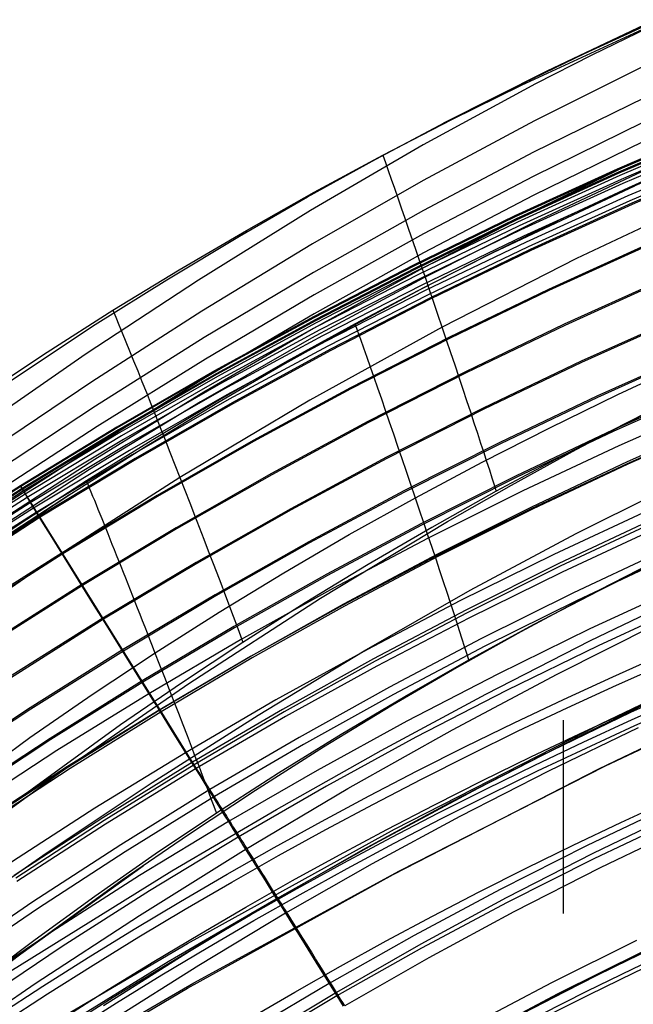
# Model space of a CAD drawing. Extents: x 112 to 670, y -274 to 273.
# Tile 35 of 84: x 251 to 286, y 195 to 252. Entities that reach past the tile are written whole.
import ezdxf

# ---------------------------------------------------------------- set-up
doc = ezdxf.new("R2010")
doc.units = 0
doc.layers.add('PREDEFINITO', color=7, linetype='CONTINUOUS')

msp = doc.modelspace()

# ---------------------------------------------------------------- linework, layer by layer
at = {"layer": 'PREDEFINITO'}
for p, q in [((279.62, 247.969, 404.431), (287.69, 251.704, 404.427)), ((286.975, 251.557, 403.732), (281.066, 248.77, 404.068)), ((283.207, 249.766, 404.438), (287.256, 251.626, 404.436)), ((286.862, 251.239, 387.725), (283.641, 249.67, 387.903)), ((279.197, 247.831, 404.435), (283.207, 249.766, 404.438)), ((283.641, 249.67, 387.903), (280.422, 248.029, 388.089)), ((281.066, 248.77, 404.068), (275.152, 245.784, 404.427)), ((286.727, 249.102, 371.841), (280.354, 245.931, 372.2)), ((280.422, 248.029, 388.089), (273.99, 244.545, 388.484)), ((275.225, 245.821, 404.427), (279.197, 247.831, 404.435)), ((275.635, 245.997, 404.426), (279.62, 247.969, 404.431)), ((286.635, 247.245, 355.992), (280.306, 244.124, 356.349)), ((271.684, 243.956, 404.415), (275.635, 245.997, 404.426)), ((280.354, 245.931, 372.2), (274.002, 242.523, 372.588)), ((271.288, 243.735, 404.414), (275.225, 245.821, 404.427)), ((286.592, 245.844, 340.063), (280.285, 242.751, 340.418)), ((290.985, 245.698, 266.025), (285.081, 243.164, 265.97)), ((290.997, 245.668, 264.844), (285.094, 243.134, 264.789)), ((291.004, 245.642, 269.721), (285.101, 243.11, 269.666)), ((291.056, 245.52, 260.965), (285.157, 242.987, 260.911)), ((291.061, 245.49, 270.9), (285.161, 242.961, 270.845)), ((291.077, 245.466, 259.78), (285.18, 242.935, 259.726)), ((291.124, 245.319, 271.401), (285.226, 242.794, 271.347)), ((291.205, 245.098, 271.737), (285.311, 242.579, 271.684)), ((291.295, 244.857, 271.879), (285.405, 242.345, 271.83)), ((273.99, 244.545, 388.484), (267.567, 240.801, 388.909)), ((286.593, 244.735, 324.109), (280.285, 241.653, 324.46)), ((291.434, 244.485, 272.044), (285.551, 241.981, 272)), ((267.383, 241.575, 404.396), (271.288, 243.735, 404.414)), ((267.771, 241.845, 404.398), (271.684, 243.956, 404.415)), ((280.306, 244.124, 356.349), (274.006, 240.792, 356.73)), ((286.661, 243.847, 308.167), (280.32, 240.787, 308.509)), ((291.571, 244.129, 272.179), (285.695, 241.631, 272.14)), ((289.769, 243.901, 278.157), (285.73, 242.104, 278.163)), ((291.681, 243.851, 272.256), (285.811, 241.358, 272.218)), ((291.769, 243.722, 226.954), (285.912, 241.216, 226.904)), ((291.795, 243.656, 225.772), (285.939, 241.151, 225.722)), ((285.081, 243.164, 265.97), (279.235, 240.488, 265.914)), ((285.094, 243.134, 264.789), (279.249, 240.458, 264.733)), ((285.101, 243.11, 269.666), (279.255, 240.436, 269.609)), ((286.801, 243.169, 292.14), (280.39, 240.161, 292.467)), ((280.285, 242.751, 340.418), (274.01, 239.457, 340.796)), ((285.157, 242.987, 260.911), (279.315, 240.314, 260.855)), ((285.161, 242.961, 270.845), (279.317, 240.291, 270.788)), ((285.18, 242.935, 259.726), (279.339, 240.262, 259.671)), ((285.226, 242.794, 271.347), (279.385, 240.129, 271.291)), ((285.311, 242.579, 271.684), (279.474, 239.92, 271.63)), ((274.002, 242.523, 372.588), (267.67, 238.892, 373.002)), ((286.068, 242.183, 278.163), (278.024, 238.392, 278.178)), ((285.405, 242.345, 271.83), (279.57, 239.691, 271.78)), ((285.551, 241.981, 272), (279.723, 239.337, 271.956)), ((285.73, 242.104, 278.163), (281.732, 240.235, 278.171)), ((263.507, 239.34, 404.372), (267.383, 241.575, 404.396)), ((263.895, 239.665, 404.374), (267.771, 241.845, 404.398)), ((280.285, 241.653, 324.46), (274.009, 238.372, 324.834)), ((285.695, 241.631, 272.14), (279.873, 238.994, 272.1)), ((290.581, 241.732, 409.724), (282.764, 238.056, 409.74)), ((285.811, 241.358, 272.218), (279.995, 238.725, 272.178)), ((285.912, 241.216, 226.904), (280.111, 238.569, 226.852)), ((285.939, 241.151, 225.722), (280.14, 238.505, 225.67)), ((267.567, 240.801, 388.909), (261.151, 236.815, 389.361)), ((274.006, 240.792, 356.73), (267.733, 237.259, 357.135)), ((279.235, 240.488, 265.914), (273.449, 237.673, 265.856)), ((279.249, 240.458, 264.733), (273.464, 237.644, 264.675)), ((279.255, 240.436, 269.609), (273.47, 237.623, 269.55)), ((279.315, 240.314, 260.855), (273.534, 237.502, 260.798)), ((279.317, 240.291, 270.788), (273.534, 237.483, 270.73)), ((280.32, 240.787, 308.509), (274.008, 237.524, 308.872)), ((279.339, 240.262, 259.671), (273.559, 237.451, 259.613)), ((279.385, 240.129, 271.291), (273.604, 237.325, 271.233)), ((279.474, 239.92, 271.63), (273.696, 237.122, 271.574)), ((280.39, 240.161, 292.467), (273.997, 236.94, 292.816)), ((281.732, 240.235, 278.171), (277.772, 238.294, 278.179)), ((259.353, 236.843, 404.34), (263.507, 239.34, 404.372)), ((260.06, 237.414, 404.344), (263.895, 239.665, 404.374)), ((274.01, 239.457, 340.796), (267.766, 235.972, 341.196)), ((279.57, 239.691, 271.78), (273.796, 236.9, 271.727)), ((279.723, 239.337, 271.956), (273.954, 236.554, 271.909)), ((267.67, 238.892, 373.002), (261.358, 235.05, 373.441)), ((279.873, 238.994, 272.1), (274.111, 236.219, 272.058)), ((279.995, 238.725, 272.178), (274.239, 235.955, 272.137)), ((286.899, 238.895, 183.032), (281.152, 236.285, 182.986)), ((286.925, 238.833, 181.849), (281.179, 236.224, 181.803)), ((274.009, 238.372, 324.834), (267.764, 234.899, 325.23)), ((277.772, 238.294, 278.179), (273.849, 236.281, 278.186)), ((278.024, 238.392, 278.178), (274.052, 236.393, 278.185)), ((280.111, 238.569, 226.852), (274.37, 235.786, 226.799)), ((280.14, 238.505, 225.67), (274.4, 235.723, 225.617)), ((282.764, 238.056, 409.74), (275.075, 234.13, 409.782)), ((274.008, 237.524, 308.872), (267.723, 234.063, 309.255)), ((273.449, 237.673, 265.856), (267.728, 234.722, 265.796)), ((273.464, 237.644, 264.675), (267.743, 234.693, 264.615)), ((273.47, 237.623, 269.55), (267.749, 234.674, 269.489)), ((273.534, 237.483, 270.73), (267.815, 234.538, 270.669)), ((273.534, 237.502, 260.798), (267.817, 234.553, 260.738)), ((256.267, 235.095, 404.307), (260.06, 237.414, 404.344)), ((267.733, 237.259, 357.135), (261.486, 233.532, 357.562)), ((273.997, 236.94, 292.816), (267.624, 233.506, 293.187)), ((273.559, 237.451, 259.613), (267.843, 234.503, 259.554)), ((273.604, 237.325, 271.233), (267.887, 234.385, 271.173)), ((273.696, 237.122, 271.574), (267.981, 234.188, 271.516)), ((261.151, 236.815, 389.361), (254.746, 232.602, 389.839)), ((255.255, 234.275, 404.301), (259.353, 236.843, 404.34)), ((273.796, 236.9, 271.727), (268.084, 233.972, 271.673)), ((273.954, 236.554, 271.909), (268.248, 233.636, 271.862)), ((274.052, 236.393, 278.185), (270.116, 234.323, 278.189)), ((287.759, 236.874, 145.321), (282.059, 234.295, 145.279)), ((287.787, 236.809, 144.138), (282.088, 234.231, 144.096)), ((267.766, 235.972, 341.196), (261.552, 232.301, 341.617)), ((274.111, 236.219, 272.058), (268.411, 233.309, 272.015)), ((274.239, 235.955, 272.137), (268.545, 233.049, 272.095)), ((274.37, 235.786, 226.799), (268.692, 232.867, 226.744)), ((273.849, 236.281, 278.186), (269.959, 234.196, 278.192)), ((281.152, 236.285, 182.986), (275.463, 233.539, 182.937)), ((281.179, 236.224, 181.803), (275.492, 233.479, 181.755)), ((274.4, 235.723, 225.617), (268.724, 232.805, 225.562)), ((252.517, 232.707, 404.264), (256.267, 235.095, 404.307)), ((261.358, 235.05, 373.441), (255.065, 231.009, 373.903)), ((267.764, 234.899, 325.23), (261.548, 231.242, 325.647)), ((267.728, 234.722, 265.796), (262.075, 231.637, 265.734)), ((267.743, 234.693, 264.615), (262.091, 231.608, 264.554)), ((267.749, 234.674, 269.489), (262.096, 231.591, 269.427)), ((288.672, 234.728, 106.862), (283.021, 232.182, 106.824)), ((288.701, 234.66, 105.679), (283.052, 232.115, 105.642)), ((247.21, 228.938, 404.206), (255.255, 234.275, 404.301)), ((267.815, 234.538, 270.669), (262.164, 231.458, 270.607)), ((267.817, 234.553, 260.738), (262.168, 231.471, 260.677)), ((267.843, 234.503, 259.554), (262.195, 231.421, 259.493)), ((267.887, 234.385, 271.173), (262.238, 231.311, 271.112)), ((267.981, 234.188, 271.516), (262.335, 231.12, 271.457)), ((269.959, 234.196, 278.192), (266.1, 232.039, 278.197)), ((270.116, 234.323, 278.189), (266.218, 232.184, 278.192)), ((275.075, 234.13, 409.782), (267.519, 229.958, 409.855)), ((282.059, 234.295, 145.279), (276.416, 231.581, 145.235)), ((282.088, 234.231, 144.096), (276.447, 231.518, 144.053)), ((261.486, 233.532, 357.562), (255.264, 229.622, 358.01)), ((267.723, 234.063, 309.255), (261.464, 230.41, 309.66)), ((268.084, 233.972, 271.673), (262.44, 230.911, 271.618)), ((268.248, 233.636, 271.862), (262.609, 230.585, 271.813)), ((275.463, 233.539, 182.937), (269.837, 230.659, 182.888)), ((267.624, 233.506, 293.187), (261.27, 229.859, 293.582)), ((268.411, 233.309, 272.015), (262.778, 230.266, 271.97)), ((268.545, 233.049, 272.095), (262.918, 230.011, 272.051)), ((275.492, 233.479, 181.755), (269.868, 230.6, 181.705)), ((254.746, 232.602, 389.839), (248.349, 228.179, 390.342)), ((248.81, 230.251, 404.217), (252.517, 232.707, 404.264)), ((268.692, 232.867, 226.744), (263.082, 229.815, 226.687)), ((268.724, 232.805, 225.562), (263.116, 229.755, 225.506)), ((289.531, 232.71, 73.548), (283.927, 230.195, 73.514)), ((289.564, 232.633, 72.368), (283.962, 230.119, 72.335)), ((261.552, 232.301, 341.617), (255.365, 228.454, 342.059)), ((266.1, 232.039, 278.197), (262.271, 229.809, 278.199)), ((266.218, 232.184, 278.192), (262.359, 229.976, 278.192)), ((283.021, 232.182, 106.824), (277.428, 229.503, 106.786)), ((283.052, 232.115, 105.642), (277.46, 229.437, 105.603)), ((285.113, 230.279, 273.055), (289.032, 232.104, 273.069)), ((262.075, 231.637, 265.734), (256.494, 228.419, 265.671)), ((262.091, 231.608, 264.554), (256.511, 228.391, 264.491)), ((262.096, 231.591, 269.427), (256.515, 228.376, 269.363)), ((262.164, 231.458, 270.607), (256.585, 228.248, 270.543)), ((262.168, 231.471, 260.677), (256.591, 228.256, 260.615)), ((262.195, 231.421, 259.493), (256.62, 228.208, 259.431)), ((262.238, 231.311, 271.112), (256.661, 228.105, 271.049)), ((276.416, 231.581, 145.235), (270.835, 228.735, 145.19)), ((276.447, 231.518, 144.053), (270.867, 228.674, 144.008)), ((255.065, 231.009, 373.903), (248.789, 226.781, 374.386)), ((261.548, 231.242, 325.647), (255.36, 227.408, 326.084)), ((262.335, 231.12, 271.457), (256.759, 227.92, 271.396)), ((262.44, 230.911, 271.618), (256.867, 227.719, 271.562)), ((290.375, 230.727, 43.984), (284.817, 228.242, 43.953)), ((261.464, 230.41, 309.66), (255.23, 226.569, 310.087)), ((262.609, 230.585, 271.813), (257.04, 227.402, 271.763)), ((262.778, 230.266, 271.97), (257.216, 227.091, 271.925)), ((269.837, 230.659, 182.888), (264.278, 227.648, 182.837)), ((269.868, 230.6, 181.705), (264.31, 227.59, 181.654)), ((283.927, 230.195, 73.514), (278.38, 227.548, 73.479)), ((281.225, 228.385, 273.041), (285.113, 230.279, 273.055)), ((290.408, 230.649, 42.795), (284.851, 228.166, 42.765)), ((289.425, 230.509, 403.486), (285.637, 228.658, 403.497)), ((255.264, 229.622, 358.01), (249.065, 225.536, 358.477)), ((261.27, 229.859, 293.582), (254.937, 225.998, 294.002)), ((262.918, 230.011, 272.051), (257.361, 226.841, 272.007)), ((263.082, 229.815, 226.687), (257.544, 226.633, 226.63)), ((263.116, 229.755, 225.506), (257.578, 226.573, 225.448)), ((262.271, 229.809, 278.199), (258.063, 227.255, 278.198)), ((262.359, 229.976, 278.192), (258.541, 227.698, 278.189)), ((267.519, 229.958, 409.855), (260.099, 225.538, 409.958)), ((283.962, 230.119, 72.335), (278.416, 227.473, 72.3)), ((290.724, 229.809, 273.017), (285.176, 227.355, 272.983)), ((277.428, 229.503, 106.786), (271.895, 226.693, 106.746)), ((277.46, 229.437, 105.603), (271.929, 226.628, 105.563)), ((282.743, 227.137, 403.537), (286.479, 229.094, 403.494)), ((270.835, 228.735, 145.19), (265.32, 225.76, 145.144)), ((270.867, 228.674, 144.008), (265.354, 225.699, 143.962)), ((285.637, 228.658, 403.497), (281.884, 226.738, 403.525)), ((291.159, 228.888, 19.596), (285.644, 226.431, 19.569)), ((291.17, 228.762, 272.975), (285.646, 226.323, 272.941)), ((291.211, 228.766, 18.443), (285.699, 226.311, 18.416)), ((255.365, 228.454, 342.059), (249.205, 224.437, 342.52)), ((256.494, 228.419, 265.671), (250.99, 225.072, 265.607)), ((256.511, 228.391, 264.491), (251.007, 225.045, 264.427)), ((256.515, 228.376, 269.363), (251.01, 225.031, 269.298)), ((256.585, 228.248, 270.543), (251.081, 224.907, 270.479)), ((256.591, 228.256, 260.615), (251.091, 224.912, 260.551)), ((256.62, 228.208, 259.431), (251.12, 224.865, 259.367)), ((256.661, 228.105, 271.049), (251.159, 224.769, 270.985)), ((256.759, 227.92, 271.396), (251.259, 224.591, 271.334)), ((277.37, 226.42, 273.028), (281.225, 228.385, 273.041)), ((284.817, 228.242, 43.953), (279.314, 225.628, 43.922)), ((284.851, 228.166, 42.765), (279.351, 225.553, 42.734)), ((255.36, 227.408, 326.084), (249.199, 223.403, 326.541)), ((256.867, 227.719, 271.562), (251.37, 224.396, 271.504)), ((257.04, 227.402, 271.763), (251.547, 224.09, 271.712)), ((258.541, 227.698, 278.189), (254.764, 225.35, 278.182)), ((264.278, 227.648, 182.837), (258.789, 224.508, 182.785)), ((264.31, 227.59, 181.654), (258.822, 224.451, 181.603)), ((278.38, 227.548, 73.479), (272.892, 224.772, 73.444)), ((278.416, 227.473, 72.3), (272.93, 224.699, 72.264)), ((285.176, 227.355, 272.983), (279.682, 224.771, 272.948)), ((257.216, 227.091, 271.925), (251.727, 223.787, 271.879)), ((257.361, 226.841, 272.007), (251.878, 223.543, 271.962)), ((258.063, 227.255, 278.198), (253.913, 224.628, 278.191)), ((279.045, 225.111, 403.597), (282.743, 227.137, 403.537)), ((255.23, 226.569, 310.087), (249.021, 222.545, 310.535)), ((257.544, 226.633, 226.63), (252.08, 223.322, 226.57)), ((257.578, 226.573, 225.448), (252.116, 223.264, 225.389)), ((271.895, 226.693, 106.746), (266.427, 223.755, 106.704)), ((271.929, 226.628, 105.563), (266.462, 223.692, 105.522)), ((273.55, 224.384, 273.017), (277.37, 226.42, 273.028)), ((281.884, 226.738, 403.525), (278.167, 224.75, 403.571)), ((285.646, 226.323, 272.941), (280.176, 223.757, 272.907)), ((285.644, 226.431, 19.569), (280.183, 223.846, 19.541)), ((285.699, 226.311, 18.416), (280.241, 223.727, 18.388)), ((254.937, 225.998, 294.002), (248.624, 221.923, 294.447)), ((265.32, 225.76, 145.144), (259.874, 222.656, 145.097)), ((265.354, 225.699, 143.962), (259.909, 222.597, 143.915)), ((254.764, 225.35, 278.182), (251.03, 222.934, 278.174)), ((260.099, 225.538, 409.958), (252.82, 220.869, 410.079)), ((279.314, 225.628, 43.922), (273.871, 222.885, 43.89)), ((279.351, 225.553, 42.734), (273.909, 222.812, 42.701)), ((275.38, 223.018, 403.675), (279.045, 225.111, 403.597)), ((282.744, 222.348, 391.366), (288.799, 225.37, 390.923)), ((250.99, 225.072, 265.607), (245.484, 221.546, 265.541)), ((251.007, 225.045, 264.427), (245.503, 221.519, 264.36)), ((251.01, 225.031, 269.298), (245.505, 221.507, 269.231)), ((251.081, 224.907, 270.479), (245.577, 221.387, 270.412)), ((251.091, 224.912, 260.551), (245.589, 221.388, 260.485)), ((251.12, 224.865, 259.367), (245.62, 221.342, 259.302)), ((251.159, 224.769, 270.985), (245.656, 221.254, 270.919)), ((251.259, 224.591, 271.334), (245.758, 221.083, 271.27)), ((253.788, 224.549, 278.193), (249.113, 221.497, 278.56)), ((253.913, 224.628, 278.191), (249.819, 221.929, 278.183)), ((250.99, 225.072, 265.607), (250.98, 225.084, 267.448)), ((250.98, 225.084, 267.448), (250.989, 225.068, 268.371)), ((250.989, 225.068, 268.371), (251.01, 225.031, 269.298)), ((251.091, 224.912, 260.551), (250.99, 225.072, 265.607)), ((251.01, 225.031, 269.298), (251.02, 225.014, 269.596)), ((251.02, 225.014, 269.596), (251.034, 224.99, 269.893)), ((251.034, 224.99, 269.893), (251.043, 224.974, 270.041)), ((251.043, 224.974, 270.041), (251.054, 224.956, 270.188)), ((251.054, 224.956, 270.188), (251.066, 224.933, 270.334)), ((251.066, 224.933, 270.334), (251.081, 224.907, 270.479)), ((251.081, 224.907, 270.479), (251.089, 224.894, 270.543)), ((251.089, 224.894, 270.543), (251.097, 224.879, 270.607)), ((258.407, 213.146, 30.927), (251.091, 224.912, 260.551)), ((251.097, 224.879, 270.607), (251.105, 224.864, 270.671)), ((251.105, 224.864, 270.671), (251.115, 224.847, 270.735)), ((251.115, 224.847, 270.735), (251.125, 224.83, 270.798)), ((251.125, 224.83, 270.798), (251.135, 224.811, 270.861)), ((251.135, 224.811, 270.861), (251.146, 224.791, 270.923)), ((251.146, 224.791, 270.923), (251.159, 224.769, 270.985)), ((251.159, 224.769, 270.985), (251.169, 224.752, 271.034)), ((251.169, 224.752, 271.034), (251.179, 224.733, 271.081)), ((251.179, 224.733, 271.081), (251.191, 224.713, 271.128)), ((251.191, 224.713, 271.128), (251.196, 224.702, 271.151)), ((251.196, 224.702, 271.151), (251.203, 224.691, 271.173)), ((251.203, 224.691, 271.173), (251.209, 224.68, 271.195)), ((251.209, 224.68, 271.195), (251.215, 224.669, 271.217)), ((251.215, 224.669, 271.217), (251.222, 224.657, 271.238)), ((251.222, 224.657, 271.238), (251.229, 224.645, 271.259)), ((251.229, 224.645, 271.259), (251.236, 224.632, 271.278)), ((251.236, 224.632, 271.278), (251.244, 224.619, 271.298)), ((251.244, 224.619, 271.298), (251.247, 224.612, 271.307)), ((251.247, 224.612, 271.307), (251.251, 224.605, 271.316)), ((251.251, 224.605, 271.316), (251.255, 224.598, 271.325)), ((251.255, 224.598, 271.325), (251.259, 224.591, 271.334)), ((251.259, 224.591, 271.334), (251.265, 224.581, 271.347)), ((251.265, 224.581, 271.347), (251.271, 224.57, 271.359)), ((251.271, 224.57, 271.359), (251.278, 224.558, 271.371)), ((251.278, 224.558, 271.371), (251.284, 224.547, 271.383)), ((251.284, 224.547, 271.383), (251.291, 224.535, 271.394)), ((251.291, 224.535, 271.394), (251.298, 224.523, 271.405)), ((251.298, 224.523, 271.405), (251.305, 224.511, 271.416)), ((272.892, 224.772, 73.444), (267.468, 221.87, 73.407)), ((272.93, 224.699, 72.264), (267.508, 221.798, 72.228)), ((279.682, 224.771, 272.948), (274.245, 222.061, 272.913)), ((278.167, 224.75, 403.571), (274.488, 222.692, 403.639)), ((251.37, 224.396, 271.504), (245.87, 220.895, 271.444)), ((251.547, 224.09, 271.712), (246.051, 220.599, 271.659)), ((251.305, 224.511, 271.416), (251.312, 224.499, 271.426)), ((251.312, 224.499, 271.426), (251.326, 224.474, 271.447)), ((251.326, 224.474, 271.447), (251.34, 224.448, 271.466)), ((251.34, 224.448, 271.466), (251.37, 224.396, 271.504)), ((251.37, 224.396, 271.504), (251.456, 224.245, 271.609)), ((251.456, 224.245, 271.609), (251.547, 224.09, 271.712)), ((251.547, 224.09, 271.712), (251.59, 224.016, 271.758)), ((251.59, 224.016, 271.758), (251.634, 223.942, 271.802)), ((258.789, 224.508, 182.785), (253.373, 221.241, 182.732)), ((258.822, 224.451, 181.603), (253.408, 221.185, 181.55)), ((269.769, 222.275, 273.011), (273.55, 224.384, 273.017)), ((251.727, 223.787, 271.879), (246.237, 220.305, 271.831)), ((251.878, 223.543, 271.962), (246.394, 220.066, 271.915)), ((251.634, 223.942, 271.802), (251.657, 223.904, 271.823)), ((251.657, 223.904, 271.823), (251.68, 223.865, 271.843)), ((251.68, 223.865, 271.843), (251.703, 223.827, 271.861)), ((251.703, 223.827, 271.861), (251.727, 223.787, 271.879)), ((251.727, 223.787, 271.879), (251.746, 223.757, 271.891)), ((251.746, 223.757, 271.891), (251.764, 223.727, 271.903)), ((251.764, 223.727, 271.903), (251.802, 223.666, 271.924)), ((251.802, 223.666, 271.924), (251.878, 223.543, 271.962)), ((251.878, 223.543, 271.962), (252.279, 222.899, 272.139)), ((266.427, 223.755, 106.704), (261.027, 220.691, 106.662)), ((266.462, 223.692, 105.522), (261.063, 220.628, 105.48)), ((280.176, 223.757, 272.907), (274.762, 221.064, 272.871)), ((280.183, 223.846, 19.541), (274.781, 221.134, 19.513)), ((280.241, 223.727, 18.388), (274.842, 221.017, 18.36)), ((286.861, 223.656, 272.715), (281.453, 221.133, 272.682)), ((252.08, 223.322, 226.57), (246.615, 219.833, 226.51)), ((252.116, 223.264, 225.389), (246.653, 219.776, 225.328)), ((251.03, 222.934, 278.174), (247.342, 220.452, 278.164)), ((252.279, 222.899, 272.139), (252.68, 222.254, 272.293)), ((268.137, 218.641, 403.886), (275.38, 223.018, 403.675)), ((273.871, 222.885, 43.89), (268.49, 220.017, 43.857)), ((287.14, 223.151, -5.807), (281.756, 220.618, -5.834)), ((287.211, 222.994, -7.039), (281.831, 220.464, -7.065)), ((259.874, 222.656, 145.097), (254.501, 219.427, 145.049)), ((259.909, 222.597, 143.915), (254.537, 219.369, 143.867)), ((266.029, 220.094, 273.007), (269.769, 222.275, 273.011)), ((273.909, 222.812, 42.701), (268.53, 219.945, 42.668)), ((274.488, 222.692, 403.639), (270.848, 220.566, 403.728)), ((276.688, 219.098, 391.833), (282.744, 222.348, 391.366)), ((287.326, 222.637, 272.543), (281.941, 220.131, 272.511)), ((252.68, 222.254, 272.293), (253.081, 221.608, 272.426)), ((267.468, 221.87, 73.407), (262.111, 218.842, 73.369)), ((267.508, 221.798, 72.228), (262.152, 218.771, 72.19)), ((274.245, 222.061, 272.913), (268.87, 219.225, 272.876)), ((253.373, 221.241, 182.732), (247.957, 217.798, 182.677)), ((253.408, 221.185, 181.55), (247.993, 217.743, 181.495)), ((253.081, 221.608, 272.426), (253.482, 220.963, 272.538)), ((287.924, 221.453, -14.593), (282.582, 218.945, -14.612)), ((252.82, 220.869, 410.079), (245.691, 215.953, 410.205)), ((253.482, 220.963, 272.538), (253.884, 220.316, 272.631)), ((261.027, 220.691, 106.662), (255.698, 217.502, 106.619)), ((261.063, 220.628, 105.48), (255.736, 217.441, 105.437)), ((274.762, 221.064, 272.871), (269.41, 218.246, 272.834)), ((274.781, 221.134, 19.513), (269.441, 218.297, 19.484)), ((274.842, 221.017, 18.36), (269.505, 218.183, 18.331)), ((281.453, 221.133, 272.682), (276.1, 218.486, 272.648)), ((281.756, 220.618, -5.834), (276.429, 217.962, -5.861)), ((288.125, 221.019, -15.51), (282.794, 218.517, -15.527)), ((287.062, 220.636, 279.48), (283.307, 218.719, 279.454)), ((284.044, 219.08, 279.456), (287.816, 220.96, 279.48)), ((253.884, 220.316, 272.631), (254.286, 219.669, 272.707)), ((262.332, 217.842, 273.008), (266.029, 220.094, 273.007)), ((270.848, 220.566, 403.728), (267.25, 218.372, 403.838)), ((281.831, 220.464, -7.065), (276.507, 217.811, -7.092)), ((281.941, 220.131, 272.511), (276.611, 217.501, 272.478)), ((254.286, 219.669, 272.707), (254.688, 219.022, 272.766)), ((268.49, 220.017, 43.857), (263.175, 217.026, 43.823)), ((268.53, 219.945, 42.668), (263.217, 216.955, 42.635)), ((254.501, 219.427, 145.049), (249.126, 216.024, 144.999)), ((254.537, 219.369, 143.867), (249.163, 215.967, 143.818)), ((254.688, 219.022, 272.766), (255.091, 218.375, 272.811)), ((268.87, 219.225, 272.876), (263.56, 216.265, 272.838)), ((270.63, 215.632, 392.325), (276.688, 219.098, 391.833)), ((282.582, 218.945, -14.612), (277.297, 216.313, -14.632)), ((280.306, 217.131, 279.437), (284.044, 219.08, 279.456)), ((288.831, 219.336, 271.59), (283.523, 216.883, 271.562)), ((283.552, 216.219, 375.866), (289.532, 219.112, 375.438)), ((255.091, 218.375, 272.811), (255.897, 217.079, 272.861)), ((262.111, 218.842, 73.369), (256.824, 215.691, 73.331)), ((262.152, 218.771, 72.19), (256.868, 215.622, 72.152)), ((260.605, 213.766, 404.178), (268.137, 218.641, 403.886)), ((267.25, 218.372, 403.838), (263.694, 216.112, 403.967)), ((276.1, 218.486, 272.648), (270.807, 215.716, 272.614)), ((282.794, 218.517, -15.527), (277.519, 215.892, -15.544)), ((283.307, 218.719, 279.454), (279.586, 216.729, 279.432)), ((289.276, 218.362, 271.2), (283.99, 215.925, 271.172)), ((258.68, 215.52, 273.012), (262.332, 217.842, 273.008)), ((269.41, 218.246, 272.834), (264.122, 215.306, 272.797)), ((269.441, 218.297, 19.484), (264.167, 215.338, 19.454)), ((269.505, 218.183, 18.331), (264.233, 215.226, 18.301)), ((276.429, 217.962, -5.861), (271.162, 215.184, -5.888)), ((276.507, 217.811, -7.092), (271.244, 215.035, -7.12)), ((255.698, 217.502, 106.619), (250.367, 214.141, 106.575)), ((255.736, 217.441, 105.437), (250.407, 214.081, 105.393)), ((276.611, 217.501, 272.478), (271.341, 214.749, 272.445)), ((281.649, 214.309, 293.654), (287.633, 217.311, 293.238)), ((255.897, 217.079, 272.861), (256.703, 215.781, 272.869)), ((263.175, 217.026, 43.823), (257.93, 213.912, 43.788)), ((263.217, 216.955, 42.635), (257.973, 213.843, 42.6)), ((279.586, 216.729, 279.432), (275.897, 214.665, 279.417)), ((276.604, 215.115, 279.424), (280.306, 217.131, 279.437)), ((283.523, 216.883, 271.562), (278.268, 214.309, 271.533)), ((263.56, 216.265, 272.838), (258.317, 213.185, 272.8)), ((263.694, 216.112, 403.967), (260.18, 213.787, 404.112)), ((277.297, 216.313, -14.632), (272.071, 213.561, -14.652)), ((277.572, 213.158, 376.312), (283.552, 216.219, 375.866)), ((256.824, 215.691, 73.331), (251.535, 212.369, 73.291)), ((256.868, 215.622, 72.152), (251.58, 212.302, 72.113)), ((255.077, 213.129, 273.017), (258.68, 215.52, 273.012)), ((256.703, 215.781, 272.869), (258.317, 213.185, 272.8)), ((264.572, 211.963, 392.841), (270.63, 215.632, 392.325)), ((270.807, 215.716, 272.614), (265.577, 212.825, 272.578)), ((277.519, 215.892, -15.544), (272.304, 213.146, -15.563)), ((283.99, 215.925, 271.172), (278.758, 213.367, 271.144)), ((264.122, 215.306, 272.797), (258.902, 212.245, 272.759)), ((264.167, 215.338, 19.454), (258.961, 212.259, 19.423)), ((264.233, 215.226, 18.301), (259.029, 212.149, 18.271)), ((271.162, 215.184, -5.888), (265.959, 212.285, -5.916)), ((271.244, 215.035, -7.12), (266.044, 212.139, -7.148)), ((272.939, 213.032, 279.422), (276.604, 215.115, 279.424)), ((271.341, 214.749, 272.445), (266.133, 211.877, 272.41)), ((275.897, 214.665, 279.417), (272.237, 212.526, 279.413)), ((284.412, 209.06, 343.655), (296.183, 214.582, 342.829)), ((291.045, 214.486, 269.149), (285.849, 212.111, 269.125)), ((257.93, 213.912, 43.788), (252.682, 210.63, 43.752)), ((257.973, 213.843, 42.6), (252.727, 210.562, 42.564)), ((278.268, 214.309, 271.533), (273.072, 211.616, 271.503)), ((275.671, 211.127, 294.096), (281.649, 214.309, 293.654)), ((284.194, 211.486, 359.943), (290.113, 214.319, 359.519)), ((253.223, 208.669, 404.501), (260.605, 213.766, 404.178)), ((260.18, 213.787, 404.112), (256.709, 211.401, 404.269)), ((272.071, 213.561, -14.652), (266.908, 210.69, -14.673)), ((278.758, 213.367, 271.144), (273.583, 210.691, 271.115)), ((283.046, 210.823, 310.212), (288.964, 213.71, 309.801)), ((251.522, 210.675, 273.022), (255.077, 213.129, 273.017)), ((258.317, 213.185, 272.8), (253.07, 209.936, 272.76)), ((258.317, 213.185, 272.8), (258.902, 212.245, 272.759)), ((258.961, 212.259, 19.423), (258.407, 213.146, 30.927)), ((265.577, 212.825, 272.578), (260.413, 209.814, 272.542)), ((272.304, 213.146, -15.563), (267.152, 210.282, -15.581)), ((269.313, 210.88, 279.43), (272.939, 213.032, 279.422)), ((271.592, 209.937, 376.773), (277.572, 213.158, 376.312)), ((251.535, 212.369, 73.291), (246.326, 208.926, 73.251)), ((251.58, 212.302, 72.113), (246.372, 208.86, 72.072)), ((258.902, 212.245, 272.759), (253.676, 209.017, 272.719)), ((258.961, 212.259, 19.423), (253.751, 209.012, 19.391)), ((259.029, 212.149, 18.271), (253.822, 208.904, 18.24)), ((258.902, 212.245, 272.759), (259.659, 211.027, 272.68)), ((260.822, 209.267, -5.945), (258.961, 212.259, 19.423)), ((265.959, 212.285, -5.916), (260.822, 209.267, -5.945)), ((272.237, 212.526, 279.413), (268.298, 210.125, 279.425)), ((258.515, 208.103, 393.379), (264.572, 211.963, 392.841)), ((266.044, 212.139, -7.148), (260.911, 209.125, -7.177)), ((266.133, 211.877, 272.41), (260.99, 208.886, 272.375)), ((273.072, 211.616, 271.503), (267.936, 208.804, 271.473)), ((285.849, 212.111, 269.125), (280.705, 209.619, 269.1)), ((282, 211.664, -6.04), (282, 200.614, -6.04)), ((282, 211.664, -6.04), (282, 200.614, -6.04)), ((282, 211.664, -6.04), (282, 200.614, -6.04)), ((284.035, 208.889, 327.038), (289.918, 211.73, 326.622)), ((256.709, 211.401, 404.269), (249.892, 206.45, 404.599)), ((259.659, 211.027, 272.68), (260.036, 210.42, 272.62)), ((269.7, 207.767, 294.565), (275.671, 211.127, 294.096)), ((272.359, 205.435, 360.835), (284.194, 211.486, 359.943)), ((286.277, 211.233, 268.534), (281.154, 208.756, 268.511)), ((244.553, 205.587, 273.018), (251.522, 210.675, 273.022)), ((252.682, 210.63, 43.752), (247.512, 207.227, 43.716)), ((252.727, 210.562, 42.564), (247.558, 207.161, 42.528)), ((266.908, 210.69, -14.673), (261.812, 207.701, -14.694)), ((265.728, 208.663, 279.448), (269.313, 210.88, 279.43)), ((273.583, 210.691, 271.115), (268.468, 207.897, 271.086)), ((277.133, 207.792, 310.648), (283.046, 210.823, 310.212)), ((253.07, 209.936, 272.76), (247.9, 206.566, 272.72)), ((260.036, 210.42, 272.62), (260.413, 209.814, 272.542)), ((267.152, 210.282, -15.581), (262.066, 207.3, -15.6)), ((268.298, 210.125, 279.425), (264.415, 207.655, 279.453)), ((265.612, 206.566, 377.249), (271.592, 209.937, 376.773)), ((260.413, 209.814, 272.542), (255.243, 206.64, 272.504)), ((260.413, 209.814, 272.542), (260.702, 209.349, 272.466)), ((260.702, 209.349, 272.466), (260.99, 208.886, 272.375)), ((280.705, 209.619, 269.1), (275.617, 207.011, 269.075)), ((253.676, 209.017, 272.719), (248.527, 205.668, 272.679)), ((253.751, 209.012, 19.391), (248.618, 205.646, 19.359)), ((253.822, 208.904, 18.24), (248.692, 205.541, 18.208)), ((260.822, 209.267, -5.945), (255.682, 206.086, -5.975)), ((260.911, 209.125, -7.177), (255.774, 205.946, -7.207)), ((260.99, 208.886, 272.375), (255.842, 205.731, 272.339)), ((261.148, 208.748, -10.191), (260.822, 209.267, -5.945)), ((260.99, 208.886, 272.375), (261.228, 208.504, 272.29)), ((267.936, 208.804, 271.473), (262.864, 205.876, 271.442)), ((272.279, 202.844, 327.928), (284.035, 208.889, 327.038)), ((272.648, 203.069, 344.543), (284.412, 209.06, 343.655)), ((245.777, 203.216, 404.82), (253.223, 208.669, 404.501)), ((261.244, 208.596, -11.166), (261.148, 208.748, -10.191)), ((261.228, 208.504, 272.29), (261.464, 208.124, 272.195)), ((261.298, 208.511, -11.644), (261.244, 208.596, -11.166)), ((261.356, 208.42, -12.113), (261.298, 208.511, -11.644)), ((261.418, 208.322, -12.573), (261.356, 208.42, -12.113)), ((261.485, 208.216, -13.022), (261.418, 208.322, -12.573)), ((261.557, 208.102, -13.46), (261.485, 208.216, -13.022)), ((262.184, 206.379, 279.475), (265.728, 208.663, 279.448)), ((281.154, 208.756, 268.511), (276.086, 206.163, 268.486)), ((252.458, 204.066, 393.939), (258.515, 208.103, 393.379)), ((261.812, 207.701, -14.694), (256.711, 204.55, -14.716)), ((264.415, 207.655, 279.453), (260.583, 205.119, 279.49)), ((261.464, 208.124, 272.195), (261.7, 207.745, 272.091)), ((261.636, 207.979, -13.885), (261.557, 208.102, -13.46)), ((261.677, 207.913, -14.093), (261.636, 207.979, -13.885)), ((261.72, 207.845, -14.297), (261.677, 207.913, -14.093)), ((261.7, 207.745, 272.091), (261.935, 207.368, 271.978)), ((261.765, 207.774, -14.498), (261.72, 207.845, -14.297)), ((261.812, 207.701, -14.694), (261.765, 207.774, -14.498)), ((261.871, 207.607, -14.93), (261.812, 207.701, -14.694)), ((268.468, 207.897, 271.086), (263.417, 204.987, 271.056)), ((263.737, 204.229, 295.063), (269.7, 207.767, 294.565)), ((271.225, 204.622, 311.109), (277.133, 207.792, 310.648)), ((262.066, 207.3, -15.6), (256.975, 204.156, -15.619)), ((261.933, 207.509, -15.16), (261.871, 207.607, -14.93)), ((261.998, 207.407, -15.383), (261.933, 207.509, -15.16)), ((261.935, 207.368, 271.978), (262.169, 206.992, 271.857)), ((262.066, 207.3, -15.6), (261.998, 207.407, -15.383)), ((262.133, 207.195, -15.799), (262.066, 207.3, -15.6)), ((262.202, 207.085, -15.992), (262.133, 207.195, -15.799)), ((262.273, 206.972, -16.18), (262.202, 207.085, -15.992)), ((255.243, 206.64, 272.504), (250.148, 203.346, 272.466)), ((259.634, 203.053, 377.74), (265.612, 206.566, 377.249)), ((262.169, 206.992, 271.857), (262.402, 206.618, 271.726)), ((262.347, 206.855, -16.362), (262.273, 206.972, -16.18)), ((262.423, 206.734, -16.538), (262.347, 206.855, -16.362)), ((262.402, 206.618, 271.726), (262.633, 206.246, 271.588)), ((262.502, 206.609, -16.708), (262.423, 206.734, -16.538)), ((262.582, 206.481, -16.873), (262.502, 206.609, -16.708)), ((275.617, 207.011, 269.075), (270.587, 204.287, 269.05)), ((288.384, 206.911, 264.944), (283.362, 204.508, 264.924)), ((255.682, 206.086, -5.975), (250.617, 202.787, -6.005)), ((258.684, 204.029, 279.509), (262.184, 206.379, 279.475)), ((262.665, 206.349, -17.033), (262.582, 206.481, -16.873)), ((262.633, 206.246, 271.588), (262.864, 205.876, 271.442)), ((262.75, 206.214, -17.187), (262.665, 206.349, -17.033)), ((262.837, 206.075, -17.335), (262.75, 206.214, -17.187)), ((262.926, 205.933, -17.478), (262.837, 206.075, -17.335)), ((276.086, 206.163, 268.486), (271.076, 203.456, 268.462)), ((288.675, 206.465, -18.195), (283.682, 204.045, -18.186)), ((288.762, 206.137, 264.178), (283.757, 203.747, 264.158)), ((255.774, 205.946, -7.207), (250.712, 202.65, -7.237)), ((255.842, 205.731, 272.339), (250.768, 202.459, 272.302)), ((262.864, 205.876, 271.442), (257.785, 202.787, 271.409)), ((260.526, 198.913, 361.778), (272.359, 205.435, 360.835)), ((262.864, 205.876, 271.442), (263.141, 205.43, 271.254)), ((263.017, 205.789, -17.616), (262.926, 205.933, -17.478)), ((263.11, 205.641, -17.748), (263.017, 205.789, -17.616)), ((263.204, 205.49, -17.875), (263.11, 205.641, -17.748)), ((263.141, 205.43, 271.254), (263.417, 204.987, 271.056)), ((263.301, 205.336, -17.996), (263.204, 205.49, -17.875)), ((289.079, 205.632, -17.751), (284.105, 203.226, -17.741)), ((260.583, 205.119, 279.49), (256.799, 202.519, 279.528)), ((263.417, 204.987, 271.056), (258.359, 201.917, 271.025)), ((263.399, 205.179, -18.113), (263.301, 205.336, -17.996)), ((263.499, 205.02, -18.224), (263.399, 205.179, -18.113)), ((263.417, 204.987, 271.056), (263.7, 204.532, 270.839)), ((263.6, 204.858, -18.329), (263.499, 205.02, -18.224)), ((263.703, 204.693, -18.43), (263.6, 204.858, -18.329)), ((256.711, 204.55, -14.716), (251.685, 201.282, -14.739)), ((263.7, 204.532, 270.839), (263.982, 204.08, 270.612)), ((263.807, 204.526, -18.525), (263.703, 204.693, -18.43)), ((263.913, 204.357, -18.616), (263.807, 204.526, -18.525)), ((264.021, 204.185, -18.701), (263.913, 204.357, -18.616)), ((265.323, 201.316, 311.595), (271.225, 204.622, 311.109)), ((270.587, 204.287, 269.05), (265.619, 201.451, 269.023)), ((283.362, 204.508, 264.924), (278.392, 201.992, 264.903)), ((246.402, 199.865, 394.519), (252.458, 204.066, 393.939)), ((256.975, 204.156, -15.619), (251.959, 200.896, -15.639)), ((255.229, 201.615, 279.542), (258.684, 204.029, 279.509)), ((257.781, 200.515, 295.59), (263.737, 204.229, 295.063)), ((263.982, 204.08, 270.612), (264.261, 203.632, 270.373)), ((264.129, 204.012, -18.781), (264.021, 204.185, -18.701)), ((264.239, 203.836, -18.857), (264.129, 204.012, -18.781)), ((264.35, 203.658, -18.927), (264.239, 203.836, -18.857)), ((283.682, 204.045, -18.186), (278.743, 201.512, -18.177)), ((283.757, 203.747, 264.158), (278.805, 201.245, 264.138)), ((251.006, 198.325, 280.223), (257.988, 203.341, 279.508)), ((264.261, 203.632, 270.373), (264.537, 203.188, 270.124)), ((264.462, 203.478, -18.992), (264.35, 203.658, -18.927)), ((264.576, 203.297, -19.053), (264.462, 203.478, -18.992)), ((264.537, 203.188, 270.124), (264.811, 202.748, 269.864)), ((264.69, 203.113, -19.108), (264.576, 203.297, -19.053)), ((271.076, 203.456, 268.462), (266.127, 200.636, 268.436)), ((284.105, 203.226, -17.741), (279.184, 200.709, -17.731)), ((247.68, 195.638, 378.764), (259.634, 203.053, 377.74)), ((257.785, 202.787, 271.409), (252.778, 199.582, 271.377)), ((260.533, 196.35, 328.89), (272.279, 202.844, 327.928)), ((260.889, 196.654, 345.487), (272.648, 203.069, 344.543)), ((264.805, 202.929, -19.159), (264.69, 203.113, -19.108)), ((264.922, 202.742, -19.205), (264.805, 202.929, -19.159)), ((264.811, 202.748, 269.864), (265.083, 202.311, 269.594)), ((265.039, 202.554, -19.246), (264.922, 202.742, -19.205)), ((256.799, 202.519, 279.528), (249.361, 197.128, 279.576)), ((265.157, 202.365, -19.283), (265.039, 202.554, -19.246)), ((265.083, 202.311, 269.594), (265.352, 201.879, 269.313)), ((265.276, 202.174, -19.314), (265.157, 202.365, -19.283)), ((265.395, 201.982, -19.341), (265.276, 202.174, -19.314)), ((251.818, 199.137, 279.568), (255.229, 201.615, 279.542)), ((258.359, 201.917, 271.025), (253.372, 198.732, 270.993)), ((265.619, 201.451, 269.023), (260.643, 198.458, 268.996)), ((265.352, 201.879, 269.313), (265.619, 201.451, 269.023)), ((265.515, 201.79, -19.364), (265.395, 201.982, -19.341)), ((265.636, 201.596, -19.382), (265.515, 201.79, -19.364)), ((265.619, 201.451, 269.023), (265.874, 201.041, 268.734)), ((265.757, 201.401, -19.395), (265.636, 201.596, -19.382)), ((278.392, 201.992, 264.903), (273.478, 199.365, 264.882)), ((278.743, 201.512, -18.177), (273.861, 198.869, -18.168)), ((251.685, 201.282, -14.739), (246.736, 197.901, -14.761)), ((251.959, 200.896, -15.639), (247.02, 197.523, -15.659)), ((259.425, 197.877, 312.105), (265.323, 201.316, 311.595)), ((265.879, 201.205, -19.404), (265.757, 201.401, -19.395)), ((265.874, 201.041, 268.734), (266.127, 200.636, 268.436)), ((266.001, 201.009, -19.408), (265.879, 201.205, -19.404)), ((266.124, 200.812, -19.408), (266.001, 201.009, -19.408)), ((278.805, 201.245, 264.138), (273.909, 198.632, 264.117)), ((251.833, 196.625, 296.146), (257.781, 200.515, 295.59)), ((266.127, 200.636, 268.436), (261.17, 197.66, 268.41)), ((266.247, 200.614, -19.404), (266.124, 200.812, -19.408)), ((266.127, 200.636, 268.436), (266.453, 200.111, 268.034)), ((266.37, 200.416, -19.395), (266.247, 200.614, -19.404)), ((266.494, 200.217, -19.381), (266.37, 200.416, -19.395)), ((279.184, 200.709, -17.731), (274.32, 198.082, -17.72)), ((266.453, 200.111, 268.034), (266.776, 199.594, 267.617)), ((266.617, 200.019, -19.364), (266.494, 200.217, -19.381)), ((266.741, 199.82, -19.342), (266.617, 200.019, -19.364)), ((266.865, 199.62, -19.316), (266.741, 199.82, -19.342)), ((252.778, 199.582, 271.377), (247.847, 196.264, 271.344)), ((266.776, 199.594, 267.617), (267.094, 199.083, 267.187)), ((266.989, 199.421, -19.285), (266.865, 199.62, -19.316)), ((267.112, 199.222, -19.251), (266.989, 199.421, -19.285)), ((267.36, 198.824, -19.169), (267.112, 199.222, -19.251)), ((273.478, 199.365, 264.882), (268.624, 196.628, 264.86)), ((248.453, 196.598, 279.579), (251.818, 199.137, 279.568)), ((253.372, 198.732, 270.993), (248.46, 195.435, 270.961)), ((248.695, 191.967, 362.769), (260.526, 198.913, 361.778)), ((267.094, 199.083, 267.187), (267.408, 198.578, 266.745)), ((267.606, 198.428, -19.072), (267.36, 198.824, -19.169)), ((273.861, 198.869, -18.168), (269.039, 196.116, -18.158)), ((286.181, 199.084, 258.624), (281.337, 196.666, 258.607)), ((244.037, 193.036, 280.963), (251.006, 198.325, 280.223)), ((260.643, 198.458, 268.996), (255.736, 195.352, 268.969)), ((267.408, 198.578, 266.745), (267.718, 198.081, 266.29)), ((267.851, 198.034, -18.958), (267.606, 198.428, -19.072)), ((267.718, 198.081, 266.29), (268.024, 197.59, 265.824)), ((273.909, 198.632, 264.117), (269.071, 195.91, 264.096)), ((274.32, 198.082, -17.72), (269.516, 195.346, -17.71)), ((286.521, 198.43, 257.731), (281.692, 196.024, 257.714)), ((247.643, 190.616, 313.2), (259.425, 197.877, 312.105)), ((261.17, 197.66, 268.41), (256.281, 194.573, 268.383)), ((268.094, 197.642, -18.828), (267.851, 198.034, -18.958)), ((268.024, 197.59, 265.824), (268.624, 196.628, 264.86)), ((268.334, 197.253, -18.683), (268.094, 197.642, -18.828)), ((268.573, 196.869, -18.523), (268.334, 197.253, -18.683)), ((245.894, 192.562, 296.734), (251.833, 196.625, 296.146)), ((249.132, 189.854, 346.482), (260.889, 196.654, 345.487)), ((268.624, 196.628, 264.86), (263.76, 193.739, 264.838)), ((268.808, 196.49, -18.348), (268.573, 196.869, -18.523)), ((268.624, 196.628, 264.86), (269.071, 195.91, 264.096)), ((269.039, 196.116, -18.158), (268.808, 196.49, -18.348)), ((281.337, 196.666, 258.607), (276.547, 194.141, 258.59)), ((248.795, 189.446, 329.92), (260.533, 196.35, 328.89)), ((269.039, 196.116, -18.158), (264.21, 193.213, -18.149)), ((269.071, 195.91, 264.096), (264.224, 193.037, 264.075)), ((269.16, 195.921, -18.052), (269.039, 196.116, -18.158)), ((269.071, 195.91, 264.096), (269.434, 195.327, 263.449)), ((269.28, 195.727, -17.942), (269.16, 195.921, -18.052)), ((281.692, 196.024, 257.714), (276.917, 193.511, 257.697)), ((269.398, 195.536, -17.828), (269.28, 195.727, -17.942)), ((269.516, 195.346, -17.71), (269.398, 195.536, -17.828))]:
    msp.add_line(p, q, dxfattribs=at)
for centre, radius in [((390, -18.831, 7.436), 255.559), ((390, -18.831, 20.802), 255.036), ((390, -18.831, -7.573), 253.393), ((390, -18.831, 28.418), 252.871), ((390, -18.831, -9.141), 252.497), ((390, -18.831, -11.306), 247.793), ((391, -17.718, 17.96), 240), ((391, -17.718, 2.96), 240), ((390, -18.831, -11.306), 239.953), ((390, -18.831, 36.408), 239.729), ((391, -25.718, -6.04), 240), ((390, -18.831, 41.336), 225.317)]:
    msp.add_circle(centre, radius, dxfattribs=at)
at = {"layer": 'PREDEFINITO', "extrusion": (0.947261, 0.320232, -0.012141)}
msp.add_arc((134.212, 402.06, 330.569), 11.777, 32.9122, 151.8591, dxfattribs=at)
at = {"layer": 'PREDEFINITO', "extrusion": (0.93108, 0.364515, -0.014767)}
msp.add_arc((115.401, 402.871, 318.331), 11.835, 31.4877, 150.424, dxfattribs=at)
at = {"layer": 'PREDEFINITO', "extrusion": (0.947097, 0.320703, 0.012548)}
msp.add_arc((125.537, 280.607, 334.465), 11.789, 207.0332, 325.9946, dxfattribs=at)
at = {"layer": 'PREDEFINITO', "extrusion": (0.930974, 0.364907, 0.011379)}
msp.add_arc((107.033, 281.18, 322.576), 11.847, 206.8864, 325.8501, dxfattribs=at)
at = {"layer": 'PREDEFINITO'}
msp.add_arc((391, -17.718, -12.04), 240, 93.82255, 156.65585, dxfattribs=at)
at = {"layer": 'PREDEFINITO', "extrusion": (-0.001089, -0.00086602, 0.999999)}
msp.add_arc((391.208, -25.586, 225.253), 229.53, 89.99053, 167.03804, dxfattribs=at)
at = {"layer": 'PREDEFINITO', "extrusion": (-0.001065, -0.000846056, 0.999999)}
msp.add_arc((391.14, -25.639, 224.171), 229.12, 89.97517, 167.00238, dxfattribs=at)

doc.saveas('drawing.dxf')
